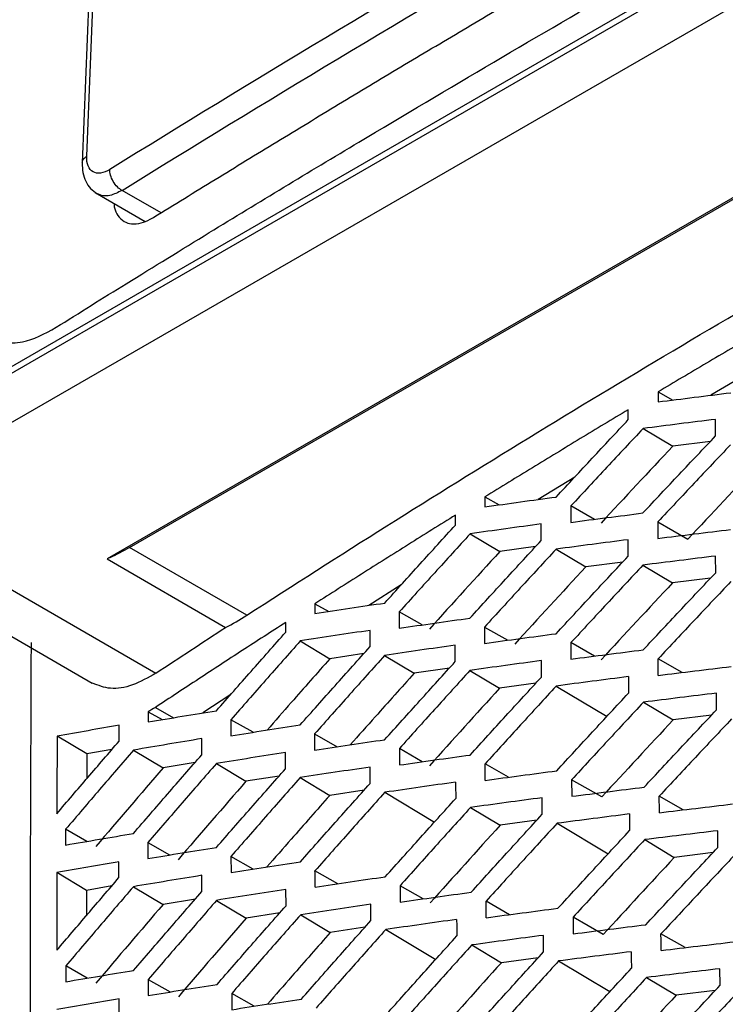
# Model space of a CAD drawing. Header units: millimetres. Extents: x 145 to 933, y -105 to 949.
# Tile 51 of 157: x 787 to 796, y 142 to 153. Entities that reach past the tile are written whole.
import ezdxf

# ---------------------------------------------------------------- set-up
doc = ezdxf.new("R2010")
doc.units = ezdxf.units.MM

msp = doc.modelspace()

# ---------------------------------------------------------------- linework, layer by layer
at = {"color": 7, "linetype": 'Continuous', "lineweight": 25}
for p, q in [((785.398, 147.479), (801.801, 156.948)), ((800.7, 156.978), (786.622, 148.851)), ((800.649, 156.867), (786.57, 148.74)), ((802.897, 155.29), (788.27, 146.846)), ((788.54, 146.982), (802.623, 155.112)), ((788.07, 153.973), (787.974, 151.578)), ((788.028, 151.656), (788.123, 154.05)), ((788.128, 151.222), (788.725, 150.878)), ((795.963, 149.086), (795.482, 148.801)), ((794.852, 148.841), (794.851, 148.722)), ((794.852, 148.841), (795.026, 148.744)), ((794.496, 148.51), (794.496, 148.628)), ((795.539, 148.316), (795.539, 148.513)), ((794.673, 148.404), (795.026, 148.192)), ((795.476, 148.249), (795.026, 148.192)), ((793.856, 147.824), (793.42, 147.556)), ((792.784, 147.587), (792.783, 147.468)), ((792.784, 147.587), (792.954, 147.492)), ((793.811, 147.48), (793.81, 147.283)), ((794.091, 147.319), (793.811, 147.48)), ((784.558, 147.404), (788.094, 145.363)), ((785.398, 147.479), (788.855, 145.483)), ((792.432, 147.251), (792.433, 147.369)), ((793.457, 147.068), (793.457, 147.265)), ((794.848, 147.288), (794.848, 147.091)), ((794.848, 147.288), (795.208, 147.083)), ((792.607, 147.146), (792.961, 146.934)), ((794.493, 146.878), (794.493, 147.076)), ((789.941, 146.173), (788.54, 146.982)), ((793.389, 146.994), (792.961, 146.934)), ((793.633, 146.962), (793.987, 146.751)), ((788.27, 146.846), (789.687, 146.028)), ((794.429, 146.809), (793.987, 146.751)), ((795.54, 146.682), (795.539, 146.88)), ((794.671, 146.772), (795.024, 146.56)), ((795.479, 146.617), (795.024, 146.56)), ((791.785, 146.537), (791.397, 146.291)), ((790.754, 146.311), (790.753, 146.194)), ((790.754, 146.311), (790.919, 146.219)), ((791.761, 146.214), (791.761, 146.019)), ((792.035, 146.058), (791.761, 146.214)), ((790.405, 145.972), (790.406, 146.088)), ((791.412, 145.799), (791.412, 145.993)), ((792.78, 146.033), (792.78, 145.837)), ((792.78, 146.033), (793.058, 145.875)), ((790.578, 145.866), (790.932, 145.654)), ((793.811, 145.846), (793.811, 145.649)), ((794.093, 145.685), (793.811, 145.846)), ((791.338, 145.716), (790.932, 145.654)), ((792.429, 145.62), (792.429, 145.816)), ((791.586, 145.693), (791.94, 145.481)), ((793.458, 145.434), (793.458, 145.631)), ((795.139, 145.489), (794.853, 145.653)), ((792.359, 145.542), (791.94, 145.481)), ((792.605, 145.514), (792.959, 145.302)), ((793.392, 145.362), (792.959, 145.302)), ((793.635, 145.328), (794.242, 144.965)), ((789.748, 145.227), (789.413, 145.006)), ((794.677, 145.135), (795.031, 144.923)), ((795.549, 145.043), (795.548, 145.242)), ((788.761, 145.02), (788.761, 144.9)), ((788.761, 145.02), (788.927, 144.927)), ((788.849, 145.073), (789.064, 144.949)), ((789.75, 144.926), (789.75, 144.734)), ((790.014, 144.775), (789.75, 144.926)), ((795.489, 144.98), (795.031, 144.923)), ((788.415, 144.67), (788.416, 144.859)), ((788.03, 144.517), (787.675, 144.73)), ((789.403, 144.508), (789.403, 144.7)), ((790.75, 144.757), (790.75, 144.563)), ((790.75, 144.757), (791.02, 144.603)), ((788.329, 144.57), (788.03, 144.517)), ((788.587, 144.563), (788.941, 144.351)), ((791.762, 144.581), (791.762, 144.385)), ((792.036, 144.424), (791.762, 144.581)), ((788.03, 144.517), (788.028, 144.219)), ((790.402, 144.34), (790.402, 144.534)), ((789.322, 144.415), (788.941, 144.351)), ((789.576, 144.402), (789.93, 144.19)), ((791.413, 144.165), (791.412, 144.36)), ((793.064, 144.238), (792.785, 144.398)), ((790.326, 144.253), (789.93, 144.19)), ((790.576, 144.234), (790.93, 144.022)), ((793.819, 144.208), (793.821, 144.011)), ((794.179, 144.003), (793.819, 144.208)), ((791.341, 144.084), (790.93, 144.022)), ((791.588, 144.059), (792.182, 143.703)), ((793.467, 143.796), (793.466, 143.993)), ((795.153, 143.848), (794.865, 144.013)), ((792.611, 143.877), (792.965, 143.665)), ((793.403, 143.725), (792.965, 143.665)), ((787.776, 143.617), (787.776, 143.429)), ((788.03, 143.472), (787.776, 143.617)), ((793.646, 143.689), (794.255, 143.324)), ((795.566, 143.4), (795.564, 143.599)), ((794.692, 143.493), (795.045, 143.281)), ((788.757, 143.459), (788.758, 143.268)), ((788.757, 143.459), (789.018, 143.31)), ((789.75, 143.293), (789.751, 143.101)), ((790.016, 143.141), (789.75, 143.293)), ((795.508, 143.338), (795.045, 143.281)), ((788.412, 143.039), (788.412, 143.229)), ((788.024, 142.887), (787.669, 143.1)), ((789.404, 142.875), (789.404, 143.067)), ((791.025, 142.966), (790.754, 143.121)), ((788.328, 142.94), (788.024, 142.887)), ((788.585, 142.931), (788.94, 142.719)), ((790.408, 142.704), (790.407, 142.898)), ((791.77, 142.943), (791.772, 142.747)), ((792.046, 142.785), (791.77, 142.943)), ((788.024, 142.887), (788.024, 142.585)), ((789.325, 142.783), (788.94, 142.719)), ((789.578, 142.768), (789.933, 142.555)), ((791.422, 142.527), (791.421, 142.722)), ((793.078, 142.597), (792.797, 142.758)), ((790.333, 142.618), (789.933, 142.555)), ((790.583, 142.597), (790.937, 142.385)), ((793.836, 142.566), (793.839, 142.368)), ((794.196, 142.36), (793.836, 142.566)), ((791.351, 142.447), (790.937, 142.385)), ((791.599, 142.42), (792.196, 142.062)), ((793.485, 142.153), (793.482, 142.35)), ((795.175, 142.203), (794.886, 142.368)), ((792.626, 142.235), (792.98, 142.023)), ((793.421, 142.083), (792.98, 142.023)), ((787.777, 141.984), (787.777, 141.796)), ((788.032, 141.838), (787.777, 141.984)), ((793.664, 142.044), (794.277, 141.678)), ((794.714, 141.847), (795.068, 141.635)), ((795.592, 141.753), (795.588, 141.951)), ((788.762, 141.823), (788.763, 141.632)), ((788.762, 141.823), (789.023, 141.674)), ((789.759, 141.655), (789.76, 141.462)), ((790.026, 141.503), (789.759, 141.655)), ((795.534, 141.691), (795.068, 141.635)), ((788.417, 141.403), (788.416, 141.593))]:
    msp.add_line(p, q, dxfattribs=at)
at = {"color": 8, "linetype": 'Continuous', "lineweight": 25}
msp.add_line((788.916, 150.979), (788.45, 151.248), dxfattribs=at)
at = {"color": 7, "linetype": 'Continuous', "lineweight": 25}
for points, knots in [([(783.72, 157.61), (783.688, 156.771), (783.653, 155.828), (783.56, 154.607), (783.778, 154.288), (784.059, 153.834), (784.5, 153.145), (785.269, 151.944), (785.989, 150.79), (786.589, 149.909), (786.772, 149.552), (787.026, 149.427), (787.298, 149.419), (787.666, 149.605), (788.08, 149.877), (788.689, 150.249), (789.75, 150.905), (791.742, 152.108), (794.934, 153.986), (798.293, 155.88), (800.6, 157.122), (801.331, 157.516)], [0, 0, 0, 0, 0.091607, 0.103019, 0.125827, 0.148952, 0.185292, 0.250183, 0.366061, 0.388962, 0.4118, 0.423077, 0.434299, 0.451425, 0.468853, 0.486281, 0.52736, 0.600711, 0.731686, 0.914868, 1, 1, 1, 1]), ([(789.941, 146.173), (791.045, 146.889), (792.167, 147.596), (794.447, 148.991), (795.605, 149.679), (799.127, 151.712), (801.541, 153.028), (804.023, 154.303)], [0, 0, 0, 0, 0.25, 0.25, 0.5, 0.5, 1, 1, 1, 1]), ([(788.829, 150.927), (789.073, 151.077), (789.561, 151.379), (790.297, 151.829), (791.036, 152.277), (791.778, 152.723), (792.523, 153.167), (793.272, 153.61), (793.774, 153.904), (794.025, 154.05)], [0, 0, 0, 0, 0.1428871, 0.2857598, 0.4286206, 0.5714723, 0.7143176, 0.8571593, 1, 1, 1, 1]), ([(788.304, 151.497), (788.228, 151.45), (788.154, 151.44), (788.052, 151.498), (788.024, 151.567), (788.028, 151.656)], [0, 0, 0, 0, 0.5, 0.5, 1, 1, 1, 1]), ([(787.974, 151.576), (787.975, 151.537), (787.978, 151.459), (788.013, 151.354), (788.071, 151.265), (788.125, 151.227), (788.152, 151.208)], [0, 0, 0, 0, 0.241078, 0.490046, 0.744042, 1, 1, 1, 1]), ([(788.45, 151.248), (788.432, 151.257), (788.413, 151.271), (788.376, 151.308), (788.359, 151.33), (788.33, 151.379), (788.319, 151.406), (788.306, 151.455), (788.303, 151.478), (788.304, 151.497)], [0, 0, 0, 0, 0.25, 0.25, 0.5, 0.5, 0.75, 0.75, 1, 1, 1, 1]), ([(788.354, 151.092), (788.355, 151.074), (788.359, 151.016), (788.4, 150.941), (788.468, 150.872), (788.564, 150.842), (788.672, 150.852), (788.759, 150.887), (788.809, 150.915), (788.823, 150.923), (788.828, 150.926), (788.829, 150.927)], [0, 0, 0, 0, 0.069299, 0.229693, 0.420863, 0.592276, 0.777124, 0.938052, 0.98143, 0.993814, 1, 1, 1, 1]), ([(796.596, 149.866), (796.401, 149.753), (796.011, 149.526), (795.43, 149.185), (795.045, 148.956), (794.852, 148.841)], [0, 0, 0, 0, 0.333244, 0.666574, 1, 1, 1, 1]), ([(794.851, 148.722), (794.995, 148.74), (795.284, 148.777), (795.574, 148.813), (795.719, 148.831)], [0, 0, 0, 0, 0.5002393, 1, 1, 1, 1]), ([(794.496, 148.628), (794.305, 148.513), (793.922, 148.283), (793.351, 147.936), (792.973, 147.703), (792.784, 147.587)], [0, 0, 0, 0, 0.333139, 0.666469, 1, 1, 1, 1]), ([(793.634, 147.585), (793.778, 147.74), (794.064, 148.048), (794.352, 148.356), (794.496, 148.51)], [0, 0, 0, 0, 0.500331, 1, 1, 1, 1]), ([(795.539, 148.513), (795.394, 148.495), (795.105, 148.46), (794.817, 148.422), (794.673, 148.404)], [0, 0, 0, 0, 0.499743, 1, 1, 1, 1]), ([(794.673, 148.404), (794.529, 148.25), (794.24, 147.943), (793.954, 147.634), (793.811, 147.48)], [0, 0, 0, 0, 0.499681, 1, 1, 1, 1]), ([(794.671, 147.395), (794.815, 147.549), (795.103, 147.856), (795.394, 148.163), (795.539, 148.316)], [0, 0, 0, 0, 0.500219, 1, 1, 1, 1]), ([(795.717, 148.209), (795.572, 148.056), (795.281, 147.75), (794.993, 147.442), (794.848, 147.288)], [0, 0, 0, 0, 0.499798, 1, 1, 1, 1]), ([(792.783, 147.468), (792.925, 147.488), (793.208, 147.528), (793.492, 147.566), (793.634, 147.585)], [0, 0, 0, 0, 0.5004382, 1, 1, 1, 1]), ([(792.433, 147.369), (792.245, 147.252), (791.87, 147.019), (791.31, 146.666), (790.939, 146.43), (790.754, 146.311)], [0, 0, 0, 0, 0.3330982, 0.6664289, 1, 1, 1, 1]), ([(793.81, 147.283), (793.953, 147.302), (794.239, 147.339), (794.527, 147.376), (794.671, 147.395)], [0, 0, 0, 0, 0.500356, 1, 1, 1, 1]), ([(791.587, 146.319), (791.728, 146.475), (792.008, 146.786), (792.291, 147.096), (792.432, 147.251)], [0, 0, 0, 0, 0.500459, 1, 1, 1, 1]), ([(793.457, 147.265), (793.315, 147.245), (793.031, 147.206), (792.748, 147.166), (792.607, 147.146)], [0, 0, 0, 0, 0.499555, 1, 1, 1, 1]), ([(792.607, 147.146), (792.466, 146.991), (792.183, 146.681), (791.902, 146.369), (791.761, 146.214)], [0, 0, 0, 0, 0.499543, 1, 1, 1, 1]), ([(794.848, 147.091), (794.993, 147.109), (795.282, 147.145), (795.573, 147.18), (795.718, 147.198)], [0, 0, 0, 0, 0.5002441, 1, 1, 1, 1]), ([(792.605, 146.139), (792.746, 146.294), (793.03, 146.604), (793.315, 146.914), (793.457, 147.068)], [0, 0, 0, 0, 0.500406, 1, 1, 1, 1]), ([(794.493, 147.076), (794.349, 147.057), (794.062, 147.02), (793.776, 146.982), (793.633, 146.962)], [0, 0, 0, 0, 0.499632, 1, 1, 1, 1]), ([(788.54, 146.982), (788.461, 146.937), (788.383, 146.896), (788.293, 146.856), (788.281, 146.851), (788.27, 146.846)], [0, 0, 0, 0, 0.125, 0.125, 0.1435191, 0.1435191, 0.1435191, 0.1435191]), ([(793.633, 146.962), (793.491, 146.808), (793.205, 146.499), (792.922, 146.189), (792.78, 146.033)], [0, 0, 0, 0, 0.499601, 1, 1, 1, 1]), ([(793.634, 145.953), (793.776, 146.107), (794.062, 146.416), (794.349, 146.724), (794.493, 146.878)], [0, 0, 0, 0, 0.500325, 1, 1, 1, 1]), ([(795.539, 146.88), (795.394, 146.862), (795.104, 146.827), (794.815, 146.79), (794.671, 146.772)], [0, 0, 0, 0, 0.499739, 1, 1, 1, 1]), ([(794.671, 146.772), (794.527, 146.618), (794.239, 146.31), (793.954, 146.001), (793.811, 145.846)], [0, 0, 0, 0, 0.499687, 1, 1, 1, 1]), ([(794.674, 145.76), (794.818, 145.914), (795.106, 146.222), (795.395, 146.529), (795.54, 146.682)], [0, 0, 0, 0, 0.500215, 1, 1, 1, 1]), ([(795.72, 146.575), (795.575, 146.421), (795.285, 146.115), (794.997, 145.807), (794.853, 145.653)], [0, 0, 0, 0, 0.499801, 1, 1, 1, 1]), ([(790.753, 146.194), (790.892, 146.215), (791.169, 146.258), (791.448, 146.299), (791.587, 146.319)], [0, 0, 0, 0, 0.500516, 1, 1, 1, 1]), ([(790.406, 146.088), (790.232, 145.976), (789.884, 145.752), (789.365, 145.413), (789.021, 145.187), (788.849, 145.073)], [0, 0, 0, 0, 0.33309, 0.666421, 1, 1, 1, 1]), ([(791.761, 146.019), (791.901, 146.039), (792.182, 146.08), (792.464, 146.119), (792.605, 146.139)], [0, 0, 0, 0, 0.500496, 1, 1, 1, 1]), ([(788.855, 145.483), (788.993, 145.574), (789.27, 145.756), (789.548, 145.938), (789.687, 146.028)], [0, 0, 0, 0, 0.500017, 1, 1, 1, 1]), ([(789.577, 145.033), (789.715, 145.19), (789.99, 145.503), (790.267, 145.815), (790.405, 145.972)], [0, 0, 0, 0, 0.500463, 1, 1, 1, 1]), ([(791.412, 145.993), (791.273, 145.972), (790.994, 145.93), (790.717, 145.887), (790.578, 145.866)], [0, 0, 0, 0, 0.499488, 1, 1, 1, 1]), ([(792.78, 145.837), (792.922, 145.857), (793.206, 145.896), (793.491, 145.934), (793.634, 145.953)], [0, 0, 0, 0, 0.500442, 1, 1, 1, 1]), ([(787.671, 127.722), (787.554, 130.871), (787.328, 136.983), (787.354, 142.954), (787.367, 145.848)], [0, 0, 0, 0, 0.5152352, 1, 1, 1, 1]), ([(790.578, 145.866), (790.44, 145.71), (790.163, 145.397), (789.888, 145.083), (789.75, 144.926)], [0, 0, 0, 0, 0.499531, 1, 1, 1, 1]), ([(790.576, 144.863), (790.715, 145.019), (790.993, 145.332), (791.272, 145.643), (791.412, 145.799)], [0, 0, 0, 0, 0.500471, 1, 1, 1, 1]), ([(792.429, 145.816), (792.288, 145.796), (792.006, 145.755), (791.726, 145.714), (791.586, 145.693)], [0, 0, 0, 0, 0.499503, 1, 1, 1, 1]), ([(793.811, 145.649), (793.955, 145.668), (794.241, 145.705), (794.53, 145.742), (794.674, 145.76)], [0, 0, 0, 0, 0.500358, 1, 1, 1, 1]), ([(790.932, 145.654), (790.778, 145.48), (790.527, 145.196), (790.277, 144.912), (790.181, 144.801)], [0, 0, 0, 0, 0.612875, 1, 1, 1, 1]), ([(791.586, 145.693), (791.446, 145.538), (791.167, 145.226), (790.889, 144.913), (790.75, 144.757)], [0, 0, 0, 0, 0.499525, 1, 1, 1, 1]), ([(791.586, 144.687), (791.727, 144.843), (792.007, 145.154), (792.289, 145.465), (792.429, 145.62)], [0, 0, 0, 0, 0.500452, 1, 1, 1, 1]), ([(793.458, 145.631), (793.315, 145.612), (793.03, 145.574), (792.747, 145.534), (792.605, 145.514)], [0, 0, 0, 0, 0.499551, 1, 1, 1, 1]), ([(788.855, 145.483), (788.761, 145.429), (788.571, 145.321), (788.307, 145.28), (788.167, 145.335), (788.098, 145.362)], [0, 0, 0, 0, 0.3369414, 0.6747636, 1, 1, 1, 1]), ([(791.94, 145.481), (791.784, 145.308), (791.529, 145.023), (791.275, 144.738), (791.176, 144.626)], [0, 0, 0, 0, 0.608828, 1, 1, 1, 1]), ([(792.605, 145.514), (792.464, 145.359), (792.182, 145.048), (791.902, 144.737), (791.762, 144.581)], [0, 0, 0, 0, 0.49955, 1, 1, 1, 1]), ([(794.854, 145.455), (794.999, 145.473), (795.288, 145.509), (795.58, 145.543), (795.725, 145.561)], [0, 0, 0, 0, 0.500244, 1, 1, 1, 1]), ([(792.608, 144.504), (792.749, 144.66), (793.032, 144.97), (793.316, 145.28), (793.458, 145.434)], [0, 0, 0, 0, 0.500402, 1, 1, 1, 1]), ([(794.497, 145.44), (794.353, 145.422), (794.065, 145.385), (793.779, 145.347), (793.635, 145.328)], [0, 0, 0, 0, 0.4996317, 1, 1, 1, 1]), ([(793.635, 145.328), (793.493, 145.173), (793.209, 144.864), (792.926, 144.553), (792.785, 144.398)], [0, 0, 0, 0, 0.499605, 1, 1, 1, 1]), ([(793.641, 144.316), (793.783, 144.47), (794.068, 144.78), (794.355, 145.088), (794.498, 145.242)], [0, 0, 0, 0, 0.5003225, 1, 1, 1, 1]), ([(794.677, 145.135), (794.534, 144.981), (794.247, 144.673), (793.962, 144.363), (793.819, 144.208)], [0, 0, 0, 0, 0.499688, 1, 1, 1, 1]), ([(795.548, 145.242), (795.402, 145.225), (795.111, 145.189), (794.822, 145.153), (794.677, 145.135)], [0, 0, 0, 0, 0.499741, 1, 1, 1, 1]), ([(788.761, 144.9), (788.896, 144.922), (789.168, 144.967), (789.441, 145.011), (789.577, 145.033)], [0, 0, 0, 0, 0.500461, 1, 1, 1, 1]), ([(794.685, 144.12), (794.829, 144.275), (795.116, 144.583), (795.405, 144.89), (795.549, 145.043)], [0, 0, 0, 0, 0.500217, 1, 1, 1, 1]), ([(795.73, 144.935), (795.586, 144.782), (795.296, 144.475), (795.009, 144.167), (794.865, 144.013)], [0, 0, 0, 0, 0.499799, 1, 1, 1, 1]), ([(788.416, 144.859), (788.292, 144.838), (788.044, 144.795), (787.798, 144.751), (787.675, 144.73)], [0, 0, 0, 0, 0.499727, 1, 1, 1, 1]), ([(789.75, 144.734), (789.887, 144.756), (790.162, 144.799), (790.438, 144.842), (790.576, 144.863)], [0, 0, 0, 0, 0.50051, 1, 1, 1, 1]), ([(787.675, 144.73), (787.674, 144.575), (787.672, 144.267), (787.671, 143.958), (787.671, 143.803)], [0, 0, 0, 0, 0.5001451, 1, 1, 1, 1]), ([(787.671, 143.803), (787.794, 143.948), (788.042, 144.237), (788.291, 144.526), (788.415, 144.67)], [0, 0, 0, 0, 0.500233, 1, 1, 1, 1]), ([(789.403, 144.7), (789.267, 144.677), (788.994, 144.632), (788.723, 144.586), (788.587, 144.563)], [0, 0, 0, 0, 0.499566, 1, 1, 1, 1]), ([(790.75, 144.563), (790.889, 144.584), (791.167, 144.626), (791.447, 144.666), (791.586, 144.687)], [0, 0, 0, 0, 0.50052, 1, 1, 1, 1]), ([(788.587, 144.563), (788.451, 144.406), (788.18, 144.091), (787.911, 143.775), (787.776, 143.617)], [0, 0, 0, 0, 0.499747, 1, 1, 1, 1]), ([(788.585, 143.566), (788.721, 143.724), (788.993, 144.038), (789.266, 144.352), (789.403, 144.508)], [0, 0, 0, 0, 0.500392, 1, 1, 1, 1]), ([(790.402, 144.534), (790.264, 144.512), (789.988, 144.469), (789.713, 144.424), (789.576, 144.402)], [0, 0, 0, 0, 0.499498, 1, 1, 1, 1]), ([(791.762, 144.385), (791.903, 144.405), (792.184, 144.445), (792.467, 144.485), (792.608, 144.504)], [0, 0, 0, 0, 0.500497, 1, 1, 1, 1]), ([(789.576, 144.402), (789.439, 144.245), (789.165, 143.931), (788.894, 143.616), (788.757, 143.459)], [0, 0, 0, 0, 0.4995816, 1, 1, 1, 1]), ([(789.576, 143.4), (789.714, 143.557), (789.988, 143.871), (790.264, 144.184), (790.402, 144.34)], [0, 0, 0, 0, 0.500455, 1, 1, 1, 1]), ([(791.412, 144.36), (791.273, 144.339), (790.993, 144.298), (790.715, 144.255), (790.576, 144.234)], [0, 0, 0, 0, 0.499485, 1, 1, 1, 1]), ([(792.786, 144.201), (792.928, 144.22), (793.212, 144.259), (793.498, 144.297), (793.641, 144.316)], [0, 0, 0, 0, 0.500441, 1, 1, 1, 1]), ([(790.576, 144.234), (790.438, 144.077), (790.162, 143.764), (789.888, 143.45), (789.75, 143.293)], [0, 0, 0, 0, 0.499538, 1, 1, 1, 1]), ([(790.579, 143.228), (790.718, 143.385), (790.995, 143.698), (791.274, 144.009), (791.413, 144.165)], [0, 0, 0, 0, 0.500467, 1, 1, 1, 1]), ([(792.434, 144.18), (792.292, 144.16), (792.01, 144.12), (791.729, 144.079), (791.588, 144.059)], [0, 0, 0, 0, 0.499504, 1, 1, 1, 1]), ([(793.821, 144.011), (793.965, 144.029), (794.252, 144.066), (794.541, 144.102), (794.685, 144.12)], [0, 0, 0, 0, 0.500355, 1, 1, 1, 1]), ([(790.93, 144.022), (790.777, 143.848), (790.526, 143.563), (790.276, 143.277), (790.179, 143.167)], [0, 0, 0, 0, 0.6115968, 1, 1, 1, 1]), ([(791.588, 144.059), (791.449, 143.903), (791.17, 143.591), (790.893, 143.278), (790.754, 143.121)], [0, 0, 0, 0, 0.499529, 1, 1, 1, 1]), ([(791.594, 143.05), (791.734, 143.206), (792.013, 143.518), (792.294, 143.828), (792.435, 143.984)], [0, 0, 0, 0, 0.500449, 1, 1, 1, 1]), ([(793.466, 143.993), (793.323, 143.974), (793.037, 143.936), (792.753, 143.897), (792.611, 143.877)], [0, 0, 0, 0, 0.499553, 1, 1, 1, 1]), ([(792.611, 143.877), (792.471, 143.722), (792.189, 143.411), (791.91, 143.099), (791.77, 142.943)], [0, 0, 0, 0, 0.499551, 1, 1, 1, 1]), ([(794.867, 143.814), (795.013, 143.832), (795.303, 143.867), (795.595, 143.902), (795.741, 143.919)], [0, 0, 0, 0, 0.500238, 1, 1, 1, 1]), ([(792.619, 142.865), (792.76, 143.02), (793.042, 143.331), (793.326, 143.641), (793.467, 143.796)], [0, 0, 0, 0, 0.500403, 1, 1, 1, 1]), ([(794.509, 143.8), (794.365, 143.781), (794.076, 143.745), (793.789, 143.707), (793.646, 143.689)], [0, 0, 0, 0, 0.499636, 1, 1, 1, 1]), ([(793.646, 143.689), (793.504, 143.534), (793.22, 143.224), (792.938, 142.913), (792.797, 142.758)], [0, 0, 0, 0, 0.499603, 1, 1, 1, 1]), ([(793.656, 142.674), (793.799, 142.829), (794.083, 143.138), (794.368, 143.447), (794.511, 143.601)], [0, 0, 0, 0, 0.500326, 1, 1, 1, 1]), ([(795.564, 143.599), (795.418, 143.582), (795.126, 143.547), (794.837, 143.511), (794.692, 143.493)], [0, 0, 0, 0, 0.499747, 1, 1, 1, 1]), ([(787.776, 143.429), (787.91, 143.452), (788.179, 143.498), (788.45, 143.544), (788.585, 143.566)], [0, 0, 0, 0, 0.500296, 1, 1, 1, 1]), ([(794.692, 143.493), (794.549, 143.339), (794.263, 143.03), (793.978, 142.721), (793.836, 142.566)], [0, 0, 0, 0, 0.499683, 1, 1, 1, 1]), ([(788.758, 143.268), (788.894, 143.29), (789.166, 143.335), (789.44, 143.379), (789.576, 143.4)], [0, 0, 0, 0, 0.500466, 1, 1, 1, 1]), ([(794.705, 142.477), (794.848, 142.631), (795.134, 142.939), (795.422, 143.247), (795.566, 143.4)], [0, 0, 0, 0, 0.500223, 1, 1, 1, 1]), ([(795.749, 143.291), (795.605, 143.138), (795.316, 142.83), (795.03, 142.522), (794.886, 142.368)], [0, 0, 0, 0, 0.499792, 1, 1, 1, 1]), ([(788.412, 143.229), (788.288, 143.207), (788.04, 143.165), (787.793, 143.122), (787.669, 143.1)], [0, 0, 0, 0, 0.499718, 1, 1, 1, 1]), ([(789.751, 143.101), (789.889, 143.122), (790.164, 143.165), (790.441, 143.207), (790.579, 143.228)], [0, 0, 0, 0, 0.500511, 1, 1, 1, 1]), ([(787.669, 143.1), (787.669, 142.945), (787.669, 142.636), (787.669, 142.326), (787.67, 142.171)], [0, 0, 0, 0, 0.500199, 1, 1, 1, 1]), ([(787.67, 142.171), (787.793, 142.316), (788.04, 142.605), (788.288, 142.894), (788.412, 143.039)], [0, 0, 0, 0, 0.500225, 1, 1, 1, 1]), ([(789.404, 143.067), (789.267, 143.044), (788.993, 143), (788.721, 142.954), (788.585, 142.931)], [0, 0, 0, 0, 0.499562, 1, 1, 1, 1]), ([(790.755, 142.927), (790.895, 142.948), (791.173, 142.989), (791.454, 143.03), (791.594, 143.05)], [0, 0, 0, 0, 0.500519, 1, 1, 1, 1]), ([(788.585, 142.931), (788.45, 142.774), (788.18, 142.458), (787.911, 142.142), (787.777, 141.984)], [0, 0, 0, 0, 0.499753, 1, 1, 1, 1]), ([(790.407, 142.898), (790.268, 142.876), (789.991, 142.834), (789.716, 142.79), (789.578, 142.768)], [0, 0, 0, 0, 0.499497, 1, 1, 1, 1]), ([(788.588, 141.931), (788.724, 142.089), (788.995, 142.404), (789.268, 142.718), (789.404, 142.875)], [0, 0, 0, 0, 0.500387, 1, 1, 1, 1]), ([(791.772, 142.747), (791.913, 142.767), (792.194, 142.807), (792.478, 142.846), (792.619, 142.865)], [0, 0, 0, 0, 0.500493, 1, 1, 1, 1]), ([(789.578, 142.768), (789.442, 142.61), (789.169, 142.296), (788.898, 141.981), (788.762, 141.823)], [0, 0, 0, 0, 0.499586, 1, 1, 1, 1]), ([(789.584, 141.763), (789.721, 141.92), (789.994, 142.234), (790.27, 142.548), (790.408, 142.704)], [0, 0, 0, 0, 0.5004532, 1, 1, 1, 1]), ([(791.421, 142.722), (791.281, 142.702), (791, 142.66), (790.722, 142.618), (790.583, 142.597)], [0, 0, 0, 0, 0.4994869, 1, 1, 1, 1]), ([(792.799, 142.561), (792.942, 142.58), (793.227, 142.618), (793.513, 142.655), (793.656, 142.674)], [0, 0, 0, 0, 0.500435, 1, 1, 1, 1]), ([(790.583, 142.597), (790.445, 142.44), (790.169, 142.127), (789.896, 141.813), (789.759, 141.655)], [0, 0, 0, 0, 0.499539, 1, 1, 1, 1]), ([(790.591, 141.589), (790.729, 141.746), (791.005, 142.059), (791.283, 142.371), (791.422, 142.527)], [0, 0, 0, 0, 0.500467, 1, 1, 1, 1]), ([(792.446, 142.54), (792.304, 142.52), (792.021, 142.48), (791.74, 142.44), (791.599, 142.42)], [0, 0, 0, 0, 0.499509, 1, 1, 1, 1]), ([(793.839, 142.368), (793.983, 142.386), (794.27, 142.423), (794.56, 142.459), (794.705, 142.477)], [0, 0, 0, 0, 0.500346, 1, 1, 1, 1]), ([(790.937, 142.385), (790.784, 142.211), (790.533, 141.925), (790.283, 141.639), (790.186, 141.527)], [0, 0, 0, 0, 0.610538, 1, 1, 1, 1]), ([(791.599, 142.42), (791.46, 142.263), (791.182, 141.951), (790.905, 141.638), (790.767, 141.481)], [0, 0, 0, 0, 0.499528, 1, 1, 1, 1]), ([(791.609, 141.408), (791.749, 141.564), (792.027, 141.876), (792.308, 142.188), (792.448, 142.343)], [0, 0, 0, 0, 0.500452, 1, 1, 1, 1]), ([(793.482, 142.35), (793.339, 142.331), (793.053, 142.294), (792.768, 142.255), (792.626, 142.235)], [0, 0, 0, 0, 0.49956, 1, 1, 1, 1]), ([(792.626, 142.235), (792.486, 142.08), (792.205, 141.769), (791.926, 141.456), (791.787, 141.3)], [0, 0, 0, 0, 0.499547, 1, 1, 1, 1]), ([(794.889, 142.169), (795.035, 142.187), (795.325, 142.222), (795.618, 142.256), (795.764, 142.273)], [0, 0, 0, 0, 0.500227, 1, 1, 1, 1]), ([(792.639, 141.221), (792.78, 141.377), (793.06, 141.688), (793.343, 141.998), (793.485, 142.153)], [0, 0, 0, 0, 0.500409, 1, 1, 1, 1]), ([(794.53, 142.154), (794.385, 142.136), (794.096, 142.1), (793.808, 142.063), (793.664, 142.044)], [0, 0, 0, 0, 0.499645, 1, 1, 1, 1]), ([(793.664, 142.044), (793.523, 141.889), (793.24, 141.579), (792.959, 141.268), (792.818, 141.113)], [0, 0, 0, 0, 0.4995963, 1, 1, 1, 1]), ([(793.68, 141.028), (793.822, 141.183), (794.105, 141.493), (794.39, 141.802), (794.533, 141.956)], [0, 0, 0, 0, 0.500335, 1, 1, 1, 1]), ([(787.777, 141.796), (787.912, 141.818), (788.181, 141.864), (788.452, 141.909), (788.588, 141.931)], [0, 0, 0, 0, 0.5002983, 1, 1, 1, 1]), ([(794.714, 141.847), (794.572, 141.692), (794.286, 141.383), (794.003, 141.073), (793.861, 140.918)], [0, 0, 0, 0, 0.499674, 1, 1, 1, 1]), ([(795.588, 141.951), (795.442, 141.934), (795.15, 141.9), (794.86, 141.864), (794.714, 141.847)], [0, 0, 0, 0, 0.4997582, 1, 1, 1, 1]), ([(788.763, 141.632), (788.899, 141.654), (789.172, 141.698), (789.447, 141.742), (789.584, 141.763)], [0, 0, 0, 0, 0.500464, 1, 1, 1, 1]), ([(794.732, 140.828), (794.875, 140.983), (795.161, 141.291), (795.448, 141.599), (795.592, 141.753)], [0, 0, 0, 0, 0.500235, 1, 1, 1, 1]), ([(795.776, 141.642), (795.632, 141.488), (795.344, 141.181), (795.058, 140.872), (794.916, 140.718)], [0, 0, 0, 0, 0.499779, 1, 1, 1, 1]), ([(788.416, 141.593), (788.292, 141.572), (788.043, 141.53), (787.795, 141.487), (787.672, 141.465)], [0, 0, 0, 0, 0.499716, 1, 1, 1, 1]), ([(789.76, 141.462), (789.898, 141.484), (790.174, 141.526), (790.452, 141.568), (790.591, 141.589)], [0, 0, 0, 0, 0.500507, 1, 1, 1, 1])]:
    msp.add_open_spline(points, degree=3, knots=knots, dxfattribs=at)
for points in [[(793.504, 154.623), (791.743, 153.596), (790.01, 152.554), (788.304, 151.497)], [(788.45, 151.248), (790.155, 152.304), (791.886, 153.345), (793.646, 154.371)], [(795.026, 148.192), (794.74, 147.887), (794.454, 147.581), (794.17, 147.274)], [(796.071, 147.997), (795.782, 147.693), (795.494, 147.389), (795.208, 147.083)], [(792.961, 146.934), (792.68, 146.626), (792.4, 146.318), (792.121, 146.008)], [(793.987, 146.751), (793.703, 146.444), (793.421, 146.136), (793.14, 145.828)], [(795.024, 146.56), (794.739, 146.254), (794.454, 145.948), (794.17, 145.641)], [(789.687, 146.028), (789.77, 146.07), (789.855, 146.119), (789.941, 146.173)], [(794.854, 145.455), (794.854, 145.521), (794.853, 145.587), (794.853, 145.653)], [(794.497, 145.44), (794.498, 145.374), (794.498, 145.308), (794.498, 145.242)], [(792.959, 145.302), (792.678, 144.994), (792.399, 144.685), (792.121, 144.375)], [(788.849, 145.073), (788.82, 145.054), (788.79, 145.037), (788.761, 145.02)], [(795.031, 144.923), (794.746, 144.617), (794.462, 144.31), (794.179, 144.003)], [(788.941, 144.351), (788.672, 144.038), (788.404, 143.725), (788.137, 143.412)], [(792.786, 144.201), (792.785, 144.267), (792.785, 144.332), (792.785, 144.398)], [(789.93, 144.19), (789.658, 143.878), (789.387, 143.566), (789.118, 143.253)], [(792.434, 144.18), (792.434, 144.115), (792.434, 144.049), (792.435, 143.984)], [(794.868, 143.814), (794.867, 143.88), (794.866, 143.946), (794.866, 144.013)], [(794.509, 143.8), (794.51, 143.733), (794.511, 143.667), (794.511, 143.601)], [(792.965, 143.665), (792.686, 143.356), (792.407, 143.047), (792.13, 142.737)], [(795.045, 143.281), (794.761, 142.975), (794.478, 142.668), (794.196, 142.36)], [(790.756, 142.927), (790.755, 142.992), (790.755, 143.056), (790.754, 143.121)], [(788.94, 142.719), (788.671, 142.406), (788.403, 142.093), (788.137, 141.778)], [(792.8, 142.56), (792.799, 142.626), (792.798, 142.692), (792.797, 142.757)], [(789.933, 142.555), (789.661, 142.243), (789.391, 141.931), (789.122, 141.617)], [(792.446, 142.54), (792.446, 142.474), (792.447, 142.409), (792.448, 142.343)], [(794.89, 142.169), (794.889, 142.235), (794.887, 142.301), (794.886, 142.368)], [(794.53, 142.154), (794.531, 142.088), (794.532, 142.022), (794.533, 141.956)], [(792.98, 142.023), (792.701, 141.714), (792.423, 141.405), (792.147, 141.095)], [(795.068, 141.635), (794.785, 141.328), (794.502, 141.021), (794.221, 140.713)]]:
    msp.add_open_spline(points, degree=3, dxfattribs=at)
at = {"color": 8, "linetype": 'Continuous', "lineweight": 25}
for points, knots in [([(787.975, 151.576), (787.977, 151.591), (787.981, 151.621), (788.012, 151.644), (788.028, 151.656)], [0, 0, 0, 0, 0.483711, 1, 1, 1, 1]), ([(788.45, 151.248), (788.401, 151.223), (788.321, 151.184), (788.22, 151.18), (788.174, 151.199), (788.15, 151.21)], [0, 0, 0, 0, 0.441308, 0.707626, 1, 1, 1, 1])]:
    msp.add_open_spline(points, degree=3, knots=knots, dxfattribs=at)

doc.saveas('drawing.dxf')
